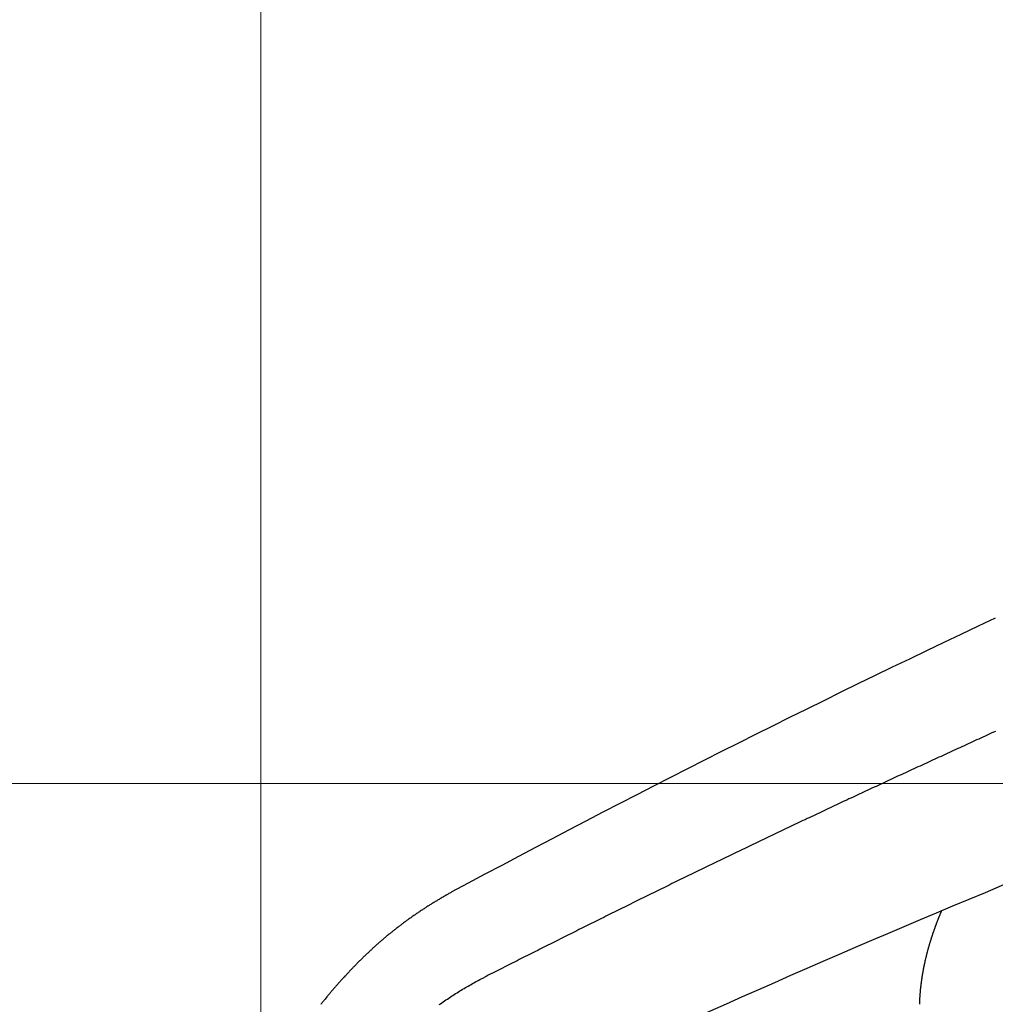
# Model space of a CAD drawing. Header units: millimetres. Extents: x -604189 to 881711, y -381903 to -7297.
# Tile 202 of 256: x -588136 to -588013, y -164910 to -164785. Entities that reach past the tile are written whole.
import ezdxf

# ---------------------------------------------------------------- set-up
doc = ezdxf.new("R2010")
doc.units = ezdxf.units.MM
doc.header["$LTSCALE"] = 100
doc.linetypes.add('0.5_0.5', pattern=[1, 0.5, -0.5])
doc.linetypes.add('ACAD_ISO04W100', pattern=[30.5, 24, -3, 0.5, -3])
doc.layers.get('Defpoints').update_dxf_attribs({"color": 30})
doc.layers.add('OPIS', color=7, linetype='Continuous')
doc.layers.add('strop osie', color=80, linetype='ACAD_ISO04W100', lineweight=5)
doc.styles.get("Standard").update_dxf_attribs({"font": 'romans.shx', "width": 0.5})
doc.dimstyles.new('1 50', dxfattribs={"dimtxt": 150, "dimasz": 80, "dimexe": 1, "dimexo": 1, "dimgap": 20, "dimtad": 1, "dimdec": 0, "dimlfac": 0.1, "dimtxsty": 'Standard', "dimblk": 'ARCHTICK', "dimcen": 200, "dimclrd": 2, "dimadec": 1, "dimazin": 0, "dimtfac": 1, "dimtdec": 0, "dimtmove": 0, "dimatfit": 3, "dimldrblk": 'ARCHTICK', "dimfxl": 120, "dimfxlon": 1, "dimtfill": 1, "dimarcsym": 0})

# ---------------------------------------------------------------- blocks, each defined once
blk = doc.blocks.new('_ArchTick')
at = {"layer": 'strop osie', "color": 0, "const_width": 0.15}
blk.add_lwpolyline([(-0.5, -0.5), (0.5, 0.5)], dxfattribs=at)
blk = doc.blocks.new('*D3294')
at = {"layer": 'Defpoints', "color": 0, "linetype": 'ByBlock', "lineweight": 5, "transparency": 16777216}
for p in [(-595783.13, -159420.3), (-593748.92, -159420.3), (-552118.94, -179940.3)]:
    blk.add_point(p, dxfattribs=at)
at = {"layer": 'OPIS', "color": 0, "linetype": 'Continuous', "lineweight": -2, "transparency": 16777216}
for p, q in [((-595723.13, -159420.3), (-595784.13, -159420.3)), ((-595723.13, -179940.3), (-595784.13, -179940.3))]:
    blk.add_line(p, q, dxfattribs=at)
at = {"layer": 'OPIS', "color": 2, "lineweight": -2, "transparency": 16777216}
blk.add_line((-595783.13, -179940.3), (-595783.13, -159420.3), dxfattribs=at)
at = {"layer": 'OPIS', "color": 2, "linetype": 'ByBlock', "lineweight": -2, "transparency": 16777216, "xscale": 80, "yscale": 80, "zscale": 80}
for p, rotation in [((-595783.13, -159420.3), 90), ((-595783.13, -179940.3), 270)]:
    blk.add_blockref('_ArchTick', p, dxfattribs=dict(at, rotation=rotation))
at = {"layer": 'OPIS', "color": 0, "linetype": 'ByBlock', "lineweight": 13, "transparency": 16777216, "insert": (-595878.13, -169680.3), "char_height": 150, "attachment_point": 5, "rotation": 90, "bg_fill": 3, "box_fill_scale": 1.1, "bg_fill_color": 256, "bg_fill_true_color": 13158600, "bg_fill_transparency": 0}
blk.add_mtext('2052', dxfattribs=at)

msp = doc.modelspace()

# ---------------------------------------------------------------- hatches: boundary and pattern name
at = {"layer": 'OPIS', "linetype": 'ByBlock', "lineweight": 15}
h = msp.add_hatch(dxfattribs=at)
h.set_pattern_fill('ANSI37', color=0, scale=80, angle=45)
h.set_pattern_definition([(90, (-306927.96, 32475.8), (-254, 0), []), (180, (-306927.96, 32475.8), (-3e-14, -254), [])])
edge = h.paths.add_edge_path()
edge.add_arc((-587934.09, -167378.93), 50, 0, 90)
edge.add_line((-587934.09, -167328.93), (-588139.09, -167328.93))
edge.add_arc((-588139.09, -167378.93), 50, 89.9996, 180)
edge.add_line((-588189.09, -167378.93), (-588189.09, -167822.93))
edge.add_arc((-588139.09, -167822.93), 50, 180, 270)
edge.add_line((-588139.09, -167872.93), (-587934.09, -167872.93))
edge.add_arc((-587934.09, -167822.93), 50, 270.0014, 360)
edge.add_line((-587884.09, -167822.93), (-587884.09, -167378.93))
edge = h.paths.add_edge_path()
edge.add_arc((-587934.09, -167378.93), 50, 0, 90)
edge.add_line((-587934.09, -167328.93), (-588139.09, -167328.93))
edge.add_arc((-588139.09, -167378.93), 50, 89.9996, 180)
edge.add_line((-588189.09, -167378.93), (-588189.09, -167822.93))
edge.add_arc((-588139.09, -167822.93), 50, 180, 270)
edge.add_line((-588139.09, -167872.93), (-587934.09, -167872.93))
edge.add_arc((-587934.09, -167822.93), 50, 270.0014, 360)
edge.add_line((-587884.09, -167822.93), (-587884.09, -167378.93))
edge = h.paths.add_edge_path()
edge.add_line((-588244.09, -167300.93), (-587769.09, -167300.93))
edge.add_line((-587769.09, -167300.93), (-587769.09, -167900.93))
edge.add_line((-587769.09, -167900.93), (-588243.79, -167900.93))
edge.add_arc((-588244.09, -167892.94), 8, 180, 272.1285, ccw=False)
edge.add_line((-588252.09, -167892.94), (-588252.09, -167308.93))
edge.add_arc((-588244.09, -167308.93), 8, 90.0036, 180, ccw=False)
h.paths.add_polyline_path([(-589864.93, -164217.83), (-589865, -164223.09), (-589865.08, -164228.35), (-589865.16, -164233.62), (-589865.24, -164238.88), (-589865.32, -164244.14), (-589865.4, -164249.41), (-589865.49, -164254.67), (-589865.58, -164259.93), (-589865.67, -164265.19), (-589865.77, -164270.46), (-589865.86, -164275.72), (-589865.96, -164280.98), (-589866.06, -164286.24), (-589866.17, -164291.51), (-589866.28, -164296.77), (-589866.39, -164302.03), (-589866.5, -164307.29), (-589866.61, -164312.56), (-589866.73, -164317.82), (-589866.85, -164323.08), (-589866.97, -164328.34), (-589867.1, -164333.6), (-589867.22, -164338.87), (-589867.35, -164344.13), (-589867.49, -164349.39), (-589867.62, -164354.65), (-589867.76, -164359.91), (-589867.9, -164365.17), (-589868.04, -164370.44), (-589868.19, -164375.7), (-589868.34, -164380.96), (-589868.49, -164386.22), (-589868.64, -164391.48), (-589868.8, -164396.74), (-589868.95, -164402), (-590219.49, -164402), (-590219.66, -164396.2), (-590219.83, -164390.39), (-590220, -164384.59), (-590220.17, -164378.78), (-590220.33, -164372.98), (-590220.49, -164367.17), (-590220.64, -164361.36), (-590220.8, -164355.56), (-590220.95, -164349.75), (-590221.09, -164343.95), (-590221.23, -164338.14), (-590221.37, -164332.33), (-590221.51, -164326.53), (-590221.65, -164320.72), (-590221.78, -164314.91), (-590221.9, -164309.11), (-590222.03, -164303.3), (-590222.15, -164297.49), (-590222.27, -164291.69), (-590222.38, -164285.88), (-590222.5, -164280.07), (-590222.61, -164274.27), (-590222.71, -164268.46), (-590222.82, -164262.65), (-590222.92, -164256.85), (-590223.01, -164251.04), (-590223.11, -164245.23), (-590223.2, -164239.42), (-590223.29, -164233.62), (-590223.37, -164227.81), (-590223.45, -164222), (-590223.53, -164216.2), (-590223.61, -164210.39), (-590223.68, -164204.58), (-590223.75, -164198.77), (-590223.82, -164192.97), (-590223.88, -164187.16), (-590223.94, -164181.35), (-590224, -164175.54), (-590224.05, -164169.74), (-590224.1, -164163.93), (-590224.15, -164158.12), (-590224.19, -164152.31), (-590224.23, -164146.5), (-590224.27, -164140.7), (-590224.3, -164134.89), (-590224.33, -164129.08), (-590224.36, -164123.27), (-590224.39, -164117.46), (-590224.41, -164111.66), (-590224.44, -164105.85), (-590224.46, -164100.04), (-590224.47, -164094.23), (-590224.48, -164088.43), (-590224.47, -164082.62), (-590224.45, -164076.81), (-590224.41, -164071), (-590224.35, -164065.19), (-590224.27, -164059.39), (-590224.17, -164053.58), (-590224.05, -164047.77), (-590223.92, -164041.97), (-590223.76, -164036.16), (-590223.58, -164030.36), (-590223.38, -164024.55), (-590223.16, -164018.75), (-590222.91, -164012.94), (-590222.64, -164007.14), (-590222.34, -164001.34), (-590222.01, -163995.54), (-590221.64, -163989.75), (-590221.24, -163983.95), (-590220.8, -163978.16), (-590220.3, -163972.38), (-590219.75, -163966.59), (-590219.13, -163960.82), (-590218.42, -163955.06), (-590217.6, -163949.31), (-590216.67, -163943.57), (-590215.6, -163937.87), (-590214.36, -163932.19), (-590212.94, -163926.56), (-590211.3, -163920.99), (-590209.42, -163915.5), (-590207.25, -163910.11), (-590204.74, -163904.87), (-590201.87, -163899.82), (-590198.58, -163895.04), (-590194.85, -163890.59), (-590190.67, -163886.56), (-590186.11, -163882.98), (-590181.22, -163879.83), (-590176.1, -163877.11), (-590170.78, -163874.76), (-590165.34, -163872.76), (-590159.78, -163871.06), (-590154.15, -163869.64), (-590148.47, -163868.44), (-590142.75, -163867.44), (-590137, -163866.6), (-590131.23, -163865.9), (-590125.46, -163865.3), (-590119.67, -163864.78), (-590113.88, -163864.33), (-590108.09, -163863.96), (-590102.29, -163863.65), (-590096.49, -163863.39), (-590090.68, -163863.19), (-590084.87, -163863.03), (-590079.07, -163862.91), (-590073.26, -163862.82), (-590067.45, -163862.76), (-590061.65, -163862.73), (-590055.84, -163862.71), (-590050.03, -163862.7), (-590044.22, -163862.7), (-590038.96, -163862.7), (-590033.69, -163862.7), (-590028.43, -163862.72), (-590023.17, -163862.74), (-590017.9, -163862.79), (-590012.64, -163862.85), (-590007.38, -163862.94), (-590002.12, -163863.06), (-589996.86, -163863.22), (-589991.6, -163863.41), (-589986.34, -163863.64), (-589981.08, -163863.92), (-589975.83, -163864.25), (-589970.58, -163864.63), (-589965.33, -163865.08), (-589960.1, -163865.59), (-589954.86, -163866.17), (-589949.64, -163866.85), (-589944.44, -163867.64), (-589939.26, -163868.58), (-589934.12, -163869.68), (-589929.01, -163870.97), (-589923.97, -163872.47), (-589919.01, -163874.23), (-589914.15, -163876.26), (-589909.44, -163878.59), (-589904.9, -163881.25), (-589900.58, -163884.27), (-589896.55, -163887.65), (-589892.86, -163891.39), (-589889.53, -163895.47), (-589886.57, -163899.82), (-589883.95, -163904.39), (-589881.64, -163909.11), (-589879.61, -163913.97), (-589877.82, -163918.92), (-589876.24, -163923.94), (-589874.85, -163929.02), (-589873.64, -163934.14), (-589872.56, -163939.29), (-589871.62, -163944.47), (-589870.78, -163949.66), (-589870.05, -163954.88), (-589869.4, -163960.1), (-589868.82, -163965.33), (-589868.3, -163970.57), (-589867.84, -163975.81), (-589867.42, -163981.06), (-589867.04, -163986.31), (-589866.69, -163991.56), (-589866.36, -163996.81), (-589866.07, -164002.07), (-589865.8, -164007.32), (-589865.55, -164012.58), (-589865.32, -164017.84), (-589865.12, -164023.1), (-589864.93, -164028.36), (-589864.76, -164033.62), (-589864.61, -164038.88), (-589864.47, -164044.14), (-589864.35, -164049.41), (-589864.25, -164054.67), (-589864.17, -164059.93), (-589864.1, -164065.19), (-589864.04, -164070.46), (-589864, -164075.72), (-589863.98, -164080.98), (-589863.96, -164086.25), (-589863.96, -164091.51), (-589863.97, -164096.77), (-589863.99, -164102.04), (-589864.01, -164107.3), (-589864.03, -164112.56), (-589864.06, -164117.83), (-589864.08, -164123.09), (-589864.11, -164128.35), (-589864.13, -164133.62), (-589864.16, -164138.88), (-589864.2, -164144.14), (-589864.23, -164149.41), (-589864.27, -164154.67), (-589864.31, -164159.93), (-589864.35, -164165.2), (-589864.4, -164170.46), (-589864.45, -164175.72), (-589864.5, -164180.99), (-589864.55, -164186.25), (-589864.61, -164191.51), (-589864.67, -164196.78), (-589864.73, -164202.04), (-589864.79, -164207.3), (-589864.86, -164212.57)])
h.paths.add_polyline_path([(-590463.92, -164407.05), (-587763.92, -164407.05), (-587763.92, -162910.78), (-590463.92, -162910.78)])
h.paths.add_polyline_path([(-590295.72, -164839.22), (-590289.91, -164839.13), (-590284.1, -164839.03), (-590278.3, -164838.94), (-590272.49, -164838.85), (-590266.68, -164838.77), (-590260.87, -164838.69), (-590255.07, -164838.61), (-590249.26, -164838.53), (-590243.45, -164838.46), (-590237.64, -164838.39), (-590231.84, -164838.32), (-590226.03, -164838.26), (-590220.22, -164838.2), (-590214.41, -164838.14), (-590208.61, -164838.09), (-590202.8, -164838.04), (-590196.99, -164837.99), (-590191.18, -164837.95), (-590185.37, -164837.91), (-590179.57, -164837.87), (-590173.76, -164837.84), (-590167.95, -164837.81), (-590162.14, -164837.78), (-590156.34, -164837.75), (-590150.53, -164837.73), (-590144.72, -164837.7), (-590138.91, -164837.68), (-590133.1, -164837.67), (-590127.3, -164837.66), (-590121.49, -164837.67), (-590115.68, -164837.69), (-590109.87, -164837.73), (-590104.06, -164837.79), (-590098.26, -164837.87), (-590092.45, -164837.97), (-590086.64, -164838.09), (-590080.84, -164838.22), (-590075.03, -164838.38), (-590069.23, -164838.56), (-590063.42, -164838.76), (-590057.62, -164838.98), (-590051.81, -164839.23), (-590046.01, -164839.5), (-590040.21, -164839.8), (-590034.41, -164840.13), (-590028.62, -164840.5), (-590022.82, -164840.9), (-590017.03, -164841.35), (-590011.25, -164841.84), (-590005.46, -164842.39), (-589999.69, -164843.01), (-589993.93, -164843.72), (-589988.18, -164844.54), (-589982.44, -164845.47), (-589976.74, -164846.54), (-589971.06, -164847.78), (-589965.43, -164849.2), (-589959.86, -164850.84), (-589954.37, -164852.72), (-589948.98, -164854.9), (-589943.74, -164857.4), (-589938.69, -164860.27), (-589933.91, -164863.56), (-589929.46, -164867.29), (-589925.43, -164871.47), (-589921.85, -164876.04), (-589918.7, -164880.92), (-589915.98, -164886.04), (-589913.63, -164891.36), (-589911.63, -164896.8), (-589909.93, -164902.36), (-589908.51, -164907.99), (-589907.31, -164913.67), (-589906.31, -164919.39), (-589905.47, -164925.14), (-589904.77, -164930.91), (-589904.17, -164936.68), (-589903.65, -164942.47), (-589903.2, -164948.26), (-589902.83, -164954.05), (-589902.52, -164959.85), (-589902.26, -164965.66), (-589902.06, -164971.46), (-589901.9, -164977.27), (-589901.78, -164983.07), (-589901.69, -164988.88), (-589901.63, -164994.69), (-589901.6, -165000.5), (-589901.58, -165006.3), (-589901.57, -165012.11), (-589901.57, -165017.92), (-589901.57, -165023.18), (-589901.57, -165028.45), (-589901.59, -165033.71), (-589901.61, -165038.97), (-589901.66, -165044.24), (-589901.72, -165049.5), (-589901.81, -165054.76), (-589901.93, -165060.02), (-589902.09, -165065.29), (-589902.28, -165070.55), (-589902.51, -165075.8), (-589902.79, -165081.06), (-589903.12, -165086.31), (-589903.5, -165091.56), (-589903.95, -165096.81), (-589904.46, -165102.05), (-589905.04, -165107.28), (-589905.72, -165112.5), (-589906.51, -165117.7), (-589907.45, -165122.88), (-589908.55, -165128.03), (-589909.84, -165133.13), (-589911.34, -165138.17), (-589913.1, -165143.13), (-589915.13, -165147.99), (-589917.46, -165152.71), (-589920.12, -165157.24), (-589923.14, -165161.56), (-589926.52, -165165.59), (-589930.26, -165169.28), (-589934.34, -165172.61), (-589938.69, -165175.57), (-589943.26, -165178.19), (-589947.98, -165180.5), (-589952.84, -165182.53), (-589957.79, -165184.32), (-589962.81, -165185.9), (-589967.89, -165187.29), (-589973.01, -165188.51), (-589978.16, -165189.58), (-589983.34, -165190.52), (-589988.53, -165191.36), (-589993.75, -165192.09), (-589998.97, -165192.74), (-590004.2, -165193.32), (-590009.44, -165193.84), (-590014.68, -165194.3), (-590019.93, -165194.72), (-590025.18, -165195.1), (-590030.43, -165195.46), (-590035.68, -165195.78), (-590040.94, -165196.07), (-590046.19, -165196.34), (-590051.45, -165196.59), (-590056.71, -165196.82), (-590061.97, -165197.03), (-590067.23, -165197.21), (-590072.49, -165197.38), (-590077.75, -165197.53), (-590083.01, -165197.67), (-590088.28, -165197.79), (-590093.54, -165197.89), (-590098.8, -165197.97), (-590104.06, -165198.05), (-590109.33, -165198.1), (-590114.59, -165198.14), (-590119.85, -165198.17), (-590125.12, -165198.18), (-590130.38, -165198.18), (-590135.64, -165198.17), (-590140.91, -165198.15), (-590146.17, -165198.13), (-590151.43, -165198.11), (-590156.7, -165198.08), (-590161.96, -165198.06), (-590167.22, -165198.03), (-590172.49, -165198.01), (-590177.75, -165197.98), (-590183.01, -165197.94), (-590188.28, -165197.91), (-590193.54, -165197.87), (-590198.8, -165197.83), (-590204.07, -165197.79), (-590209.33, -165197.74), (-590214.59, -165197.69), (-590219.86, -165197.64), (-590225.12, -165197.59), (-590230.38, -165197.53), (-590235.65, -165197.47), (-590240.91, -165197.41), (-590246.17, -165197.35), (-590251.44, -165197.28), (-590256.7, -165197.21), (-590261.96, -165197.14), (-590267.23, -165197.06), (-590272.49, -165196.99), (-590277.75, -165196.91), (-590283.01, -165196.82), (-590288.28, -165196.74), (-590293.54, -165196.65), (-590298.8, -165196.56), (-590304.06, -165196.47), (-590309.33, -165196.38), (-590314.59, -165196.28), (-590319.85, -165196.18), (-590325.11, -165196.08), (-590330.38, -165195.97), (-590335.64, -165195.86), (-590340.9, -165195.76), (-590346.16, -165195.64), (-590351.43, -165195.53), (-590356.69, -165195.41), (-590361.95, -165195.29), (-590367.21, -165195.17), (-590372.47, -165195.04), (-590377.74, -165194.92), (-590383, -165194.79), (-590388.26, -165194.65), (-590393.52, -165194.52), (-590398.78, -165194.38), (-590404.04, -165194.24), (-590409.31, -165194.1), (-590414.57, -165193.95), (-590419.83, -165193.8), (-590425.09, -165193.65), (-590430.35, -165193.5), (-590435.61, -165193.35), (-590440.87, -165193.19), (-590440.87, -164842.65), (-590435.07, -164842.48), (-590429.26, -164842.31), (-590423.46, -164842.14), (-590417.65, -164841.97), (-590411.85, -164841.81), (-590406.04, -164841.65), (-590400.23, -164841.5), (-590394.43, -164841.35), (-590388.62, -164841.2), (-590382.82, -164841.05), (-590377.01, -164840.91), (-590371.2, -164840.77), (-590365.4, -164840.63), (-590359.59, -164840.5), (-590353.78, -164840.36), (-590347.98, -164840.24), (-590342.17, -164840.11), (-590336.37, -164839.99), (-590330.56, -164839.87), (-590324.75, -164839.76), (-590318.94, -164839.64), (-590313.14, -164839.53), (-590307.33, -164839.43), (-590301.52, -164839.32)])
edge = h.paths.add_edge_path()
edge.add_arc((-590093.92, -162268.54), 50, 0, 90.0004)
edge.add_line((-590093.92, -162218.54), (-590298.92, -162218.54))
edge.add_arc((-590298.92, -162268.54), 50, 90.0009, 180)
edge.add_line((-590348.92, -162268.54), (-590348.92, -162712.54))
edge.add_arc((-590298.92, -162712.54), 50, 180, 270.0022)
edge.add_line((-590298.92, -162762.54), (-590093.92, -162762.54))
edge.add_arc((-590093.92, -162712.54), 50, 270.0009, 360)
edge.add_line((-590043.92, -162712.54), (-590043.92, -162268.54))
edge = h.paths.add_edge_path()
edge.add_arc((-590093.92, -161668.54), 50, 0, 90.0004)
edge.add_line((-590093.92, -161618.54), (-590298.92, -161618.54))
edge.add_arc((-590298.92, -161668.54), 50, 90.0009, 180)
edge.add_line((-590348.92, -161668.54), (-590348.92, -162112.54))
edge.add_arc((-590298.92, -162112.54), 50, 180, 270.0022)
edge.add_line((-590298.92, -162162.54), (-590093.92, -162162.54))
edge.add_arc((-590093.92, -162112.54), 50, 270.0009, 360)
edge.add_line((-590043.92, -162112.54), (-590043.92, -161668.54))
h.paths.add_polyline_path([(-590463.92, -162790.54), (-587763.92, -162790.54), (-587763.92, -161590.54), (-590463.92, -161590.54)])
edge = h.paths.add_edge_path()
edge.add_arc((-588139.09, -168270), 50, 89.9996, 180)
edge.add_line((-588189.09, -168270), (-588189.09, -168714))
edge.add_arc((-588139.09, -168714), 50, 180, 270)
edge.add_line((-588139.09, -168764), (-587934.09, -168764))
edge.add_arc((-587934.09, -168714), 50, 270.0014, 360)
edge.add_line((-587884.09, -168714), (-587884.09, -168270))
edge.add_arc((-587934.09, -168270), 50, 0, 90)
edge.add_line((-587934.09, -168220), (-588139.09, -168220))
edge = h.paths.add_edge_path()
edge.add_arc((-587934.09, -169161.08), 50, 0, 90)
edge.add_line((-587934.09, -169111.08), (-588139.09, -169111.08))
edge.add_arc((-588139.09, -169161.08), 50, 89.9996, 180)
edge.add_line((-588189.09, -169161.08), (-588189.09, -169605.08))
edge.add_arc((-588139.09, -169605.08), 50, 180, 270)
edge.add_line((-588139.09, -169655.08), (-587934.09, -169655.08))
edge.add_arc((-587934.09, -169605.08), 50, 270.0014, 360)
edge.add_line((-587884.09, -169605.08), (-587884.09, -169161.08))
edge = h.paths.add_edge_path()
edge.add_arc((-588139.09, -170052.15), 50, 89.9996, 180)
edge.add_line((-588189.09, -170052.15), (-588189.09, -170496.15))
edge.add_arc((-588139.09, -170496.15), 50, 180, 270)
edge.add_line((-588139.09, -170546.15), (-587934.09, -170546.15))
edge.add_arc((-587934.09, -170496.15), 50, 270.0014, 360)
edge.add_line((-587884.09, -170496.15), (-587884.09, -170052.15))
edge.add_arc((-587934.09, -170052.15), 50, 0, 90)
edge.add_line((-587934.09, -170002.15), (-588139.09, -170002.15))
edge = h.paths.add_edge_path()
edge.add_arc((-588139.09, -170943.22), 50, 89.9996, 180)
edge.add_line((-588189.09, -170943.22), (-588189.09, -171387.22))
edge.add_arc((-588139.09, -171387.22), 50, 180, 270)
edge.add_line((-588139.09, -171437.22), (-587934.09, -171437.22))
edge.add_arc((-587934.09, -171387.22), 50, 270.0014, 360)
edge.add_line((-587884.09, -171387.22), (-587884.09, -170943.22))
edge.add_arc((-587934.09, -170943.22), 50, 0, 90)
edge.add_line((-587934.09, -170893.22), (-588139.09, -170893.22))
h.paths.add_polyline_path([(-587763.92, -164527.29), (-590463.92, -164527.29), (-590463.92, -171970.3), (-587763.92, -171970.3)])

# ---------------------------------------------------------------- next in the draw order: dimensions: what is measured, and where the dimension line sits
at = {"layer": 'OPIS', "color": 0, "linetype": 'ByBlock', "lineweight": 13}
dim = msp.add_linear_dim(base=(-595783.13, -159420.3), p1=(-552118.94, -179940.3), p2=(-593748.92, -159420.3), angle=90, dimstyle='1 50', override={"dimtmove": 1, "dimfxl": 60, "dimarcsym": 1}, dxfattribs=at)
dim.commit()
dim.dimension.update_dxf_attribs({"geometry": '*D3294', "text_midpoint": (-595878.13, -169680.3)})

# ---------------------------------------------------------------- next in the draw order: hatches: boundary and pattern name
at = {"layer": 'OPIS', "linetype": '0.5_0.5', "lineweight": 13}
h = msp.add_hatch(dxfattribs=at)
h.set_pattern_fill('ANSI37', color=0, scale=130)
h.set_pattern_definition([(45, (-597218.54, 256668.8), (-291.85832, 291.85832), []), (135, (-597218.54, 256668.8), (-291.85832, -291.85832), [])])
edge = h.paths.add_edge_path(flags=16)
edge.add_line((-570958.92, -168985.28), (-571058.92, -168985.28))
edge.add_line((-571058.92, -168985.28), (-572598.92, -168985.28))
edge.add_line((-572598.92, -168985.28), (-572598.92, -170470.3))
edge.add_line((-572598.92, -170470.3), (-570825.76, -170470.3))
edge.add_arc((-570508.92, -170339.1), 342.94, 180, 202.4936, ccw=False)
edge.add_arc((-570508.92, -170339.1), 342.94, 90, 180, ccw=False)
edge.add_line((-570508.92, -169996.16), (-570508.92, -169764.7))
edge.add_arc((-570058.92, -168985.28), 900, 180, 240, ccw=False)
edge = h.paths.add_edge_path(flags=17)
edge.add_line((-569358.92, -170085.28), (-569358.92, -168985.28))
edge.add_line((-569358.92, -168985.28), (-569358.92, -168985.28))
edge.add_line((-569358.92, -168985.28), (-569958.92, -168985.28))
edge.add_line((-569958.92, -168985.28), (-570058.92, -168985.28))
edge.add_line((-570058.92, -168985.28), (-570058.92, -168925.28))
edge.add_line((-570058.92, -168925.28), (-569958.92, -168925.28))
edge.add_line((-569958.92, -168925.28), (-569958.92, -168865.28))
edge.add_line((-569958.92, -168865.28), (-569358.92, -168865.28))
edge.add_line((-569358.92, -168865.28), (-569358.92, -166865.28))
edge.add_line((-569358.92, -166865.28), (-574098.92, -166865.29))
edge.add_line((-574098.92, -166865.29), (-574098.91, -171970.3))
edge.add_line((-574098.91, -171970.3), (-572608.91, -171970.3))
edge.add_line((-572608.91, -171970.3), (-571504.91, -170590.3))
edge.add_line((-571504.91, -170590.3), (-572718.92, -170590.3))
edge.add_line((-572718.92, -170590.3), (-572718.92, -168865.28))
edge.add_line((-572718.92, -168865.28), (-571058.92, -168865.28))
edge.add_line((-571058.92, -168865.28), (-571058.92, -168925.28))
edge.add_line((-571058.92, -168925.28), (-570958.92, -168925.28))
edge.add_line((-570958.92, -168925.28), (-570958.92, -168985.28))
edge.add_arc((-570058.92, -168985.28), 900, 180, 240)
edge.add_line((-570508.92, -169764.7), (-570508.92, -169996.16))
edge.add_arc((-570508.92, -170339.1), 342.94, 0, 90, ccw=False)
edge.add_arc((-570508.92, -170339.1), 342.94, 208.9799, 360, ccw=False)
edge.add_line((-570808.91, -170505.25), (-570808.91, -171171.09))
edge.add_arc((-570808.91, -171220.3), 49.21, 0, 90, ccw=False)
edge.add_arc((-570808.91, -171220.3), 49.21, 270, 360, ccw=False)
edge.add_line((-570808.91, -171269.51), (-570808.91, -171970.3))
edge.add_line((-570808.91, -171970.3), (-569358.91, -171970.3))
edge.add_line((-569358.91, -171970.3), (-569358.92, -170085.28))
h.paths.add_polyline_path([(-561118.92, -159870.3), (-590334.66, -159870.3), (-590334.66, -161470.3), (-562318.92, -161470.3), (-562318.92, -172095.29), (-561118.92, -172095.29), (-561118.92, -168350.3), (-552073.92, -168350.3), (-552073.92, -167150.3), (-561118.92, -167150.3)])
h.paths.add_polyline_path([(-572856.93, -169813.68), (-569451.07, -169813.68), (-569451.07, -169408.68), (-572856.93, -169408.68)], flags=16)

# ---------------------------------------------------------------- next in the draw order: linework, layer by layer
at = {"color": 0, "linetype": 'ByBlock'}
for points in [[(-588012.76, -164861.07, 0.013056), (-588081.66, -164895.82)], [(-587989.25, -164885.8, 0.01172), (-588054.99, -164913.63)]]:
    msp.add_lwpolyline(points, format="xyb", dxfattribs=at)
at = {"color": 0}
for points in [[(-588012.73, -164875.43, 0), (-588012.99, -164875.55, 0), (-588013.26, -164875.67, 0), (-588013.52, -164875.79, 0), (-588013.79, -164875.92, 0), (-588014.05, -164876.04, 0), (-588014.32, -164876.16, 0), (-588014.59, -164876.28, 0), (-588014.85, -164876.4, 0), (-588015.12, -164876.52, 0), (-588015.38, -164876.65, 0), (-588015.65, -164876.77, 0), (-588015.91, -164876.89, 0), (-588016.18, -164877.01, 0), (-588016.45, -164877.13, 0), (-588016.71, -164877.25, 0), (-588016.98, -164877.38, 0), (-588017.24, -164877.5, 0), (-588017.51, -164877.62, 0), (-588017.77, -164877.74, 0), (-588018.04, -164877.86, 0), (-588018.31, -164877.99, 0), (-588018.57, -164878.11, 0), (-588018.84, -164878.23, 0), (-588019.1, -164878.35, 0), (-588019.37, -164878.47, 0), (-588019.63, -164878.6, 0), (-588019.9, -164878.72, 0), (-588020.16, -164878.84, 0), (-588020.43, -164878.96, 0), (-588020.7, -164879.08, 0), (-588020.96, -164879.21, 0), (-588021.23, -164879.33, 0), (-588021.49, -164879.45, 0), (-588021.76, -164879.57, 0), (-588022.02, -164879.7, 0), (-588022.29, -164879.82, 0), (-588022.55, -164879.94, 0), (-588022.82, -164880.06, 0), (-588023.08, -164880.19, 0), (-588023.35, -164880.31, 0), (-588023.61, -164880.43, 0), (-588023.88, -164880.55, 0), (-588024.15, -164880.68, 0), (-588024.41, -164880.8, 0), (-588024.68, -164880.92, 0), (-588024.94, -164881.04, 0), (-588025.21, -164881.17, 0), (-588025.47, -164881.29, 0), (-588025.74, -164881.41, 0), (-588026, -164881.54, 0), (-588026.27, -164881.66, 0), (-588026.53, -164881.78, 0), (-588026.8, -164881.9, 0), (-588027.06, -164882.03, 0), (-588027.33, -164882.15, 0), (-588027.59, -164882.27, 0), (-588027.86, -164882.4, 0), (-588028.12, -164882.52, 0), (-588028.39, -164882.64, 0), (-588028.65, -164882.77, 0), (-588028.92, -164882.89, 0), (-588029.18, -164883.01, 0), (-588029.45, -164883.14, 0), (-588029.71, -164883.26, 0), (-588029.98, -164883.38, 0), (-588030.24, -164883.51, 0), (-588030.51, -164883.63, 0), (-588030.77, -164883.76, 0), (-588031.04, -164883.88, 0), (-588031.3, -164884, 0), (-588031.57, -164884.13, 0), (-588031.83, -164884.25, 0), (-588032.09, -164884.37, 0), (-588032.36, -164884.5, 0), (-588032.62, -164884.62, 0), (-588032.89, -164884.75, 0), (-588033.15, -164884.87, 0), (-588033.42, -164885, 0), (-588033.68, -164885.12, 0), (-588033.95, -164885.24, 0), (-588034.21, -164885.37, 0), (-588034.48, -164885.49, 0), (-588034.74, -164885.62, 0), (-588035, -164885.74, 0), (-588035.27, -164885.87, 0), (-588035.53, -164885.99, 0), (-588035.8, -164886.12, 0), (-588036.06, -164886.24, 0), (-588036.33, -164886.37, 0), (-588036.59, -164886.49, 0), (-588036.85, -164886.62, 0), (-588037.12, -164886.74, 0), (-588037.38, -164886.87, 0), (-588037.65, -164886.99, 0), (-588037.91, -164887.12, 0), (-588038.17, -164887.24, 0), (-588038.44, -164887.37, 0), (-588038.7, -164887.49, 0), (-588038.97, -164887.62, 0), (-588039.23, -164887.74, 0), (-588039.49, -164887.87, 0), (-588039.76, -164887.99, 0), (-588040.02, -164888.12, 0), (-588040.29, -164888.25, 0), (-588040.55, -164888.37, 0), (-588040.81, -164888.5, 0), (-588041.08, -164888.62, 0), (-588041.34, -164888.75, 0), (-588041.6, -164888.88, 0), (-588041.87, -164889, 0), (-588042.13, -164889.13, 0), (-588042.4, -164889.25, 0), (-588042.66, -164889.38, 0), (-588042.92, -164889.51, 0), (-588043.19, -164889.63, 0), (-588043.45, -164889.76, 0), (-588043.71, -164889.89, 0), (-588043.98, -164890.01, 0), (-588044.24, -164890.14, 0), (-588044.5, -164890.27, 0), (-588044.77, -164890.39, 0), (-588045.03, -164890.52, 0), (-588045.29, -164890.65, 0), (-588045.56, -164890.77, 0), (-588045.82, -164890.9, 0), (-588046.08, -164891.03, 0), (-588046.35, -164891.15, 0), (-588046.61, -164891.28, 0), (-588046.87, -164891.41, 0), (-588047.14, -164891.53, 0), (-588047.4, -164891.66, 0), (-588047.66, -164891.79, 0), (-588047.93, -164891.92, 0), (-588048.19, -164892.04, 0), (-588048.45, -164892.17, 0), (-588048.71, -164892.3, 0), (-588048.98, -164892.43, 0), (-588049.24, -164892.55, 0), (-588049.5, -164892.68, 0), (-588049.77, -164892.81, 0), (-588050.03, -164892.94, 0), (-588050.29, -164893.07, 0), (-588050.55, -164893.19, 0), (-588050.82, -164893.32, 0), (-588051.08, -164893.45, 0), (-588051.34, -164893.58, 0), (-588051.61, -164893.71, 0), (-588051.87, -164893.83, 0), (-588052.13, -164893.96, 0), (-588052.39, -164894.09, 0), (-588052.66, -164894.22, 0), (-588052.92, -164894.35, 0), (-588053.18, -164894.47, 0), (-588053.44, -164894.6, 0), (-588053.71, -164894.73, 0), (-588053.97, -164894.86, 0), (-588054.23, -164894.99, 0), (-588054.49, -164895.12, 0), (-588054.76, -164895.25, 0), (-588055.02, -164895.37, 0), (-588055.28, -164895.5, 0), (-588055.54, -164895.63, 0), (-588055.81, -164895.76, 0), (-588056.07, -164895.89, 0), (-588056.33, -164896.02, 0), (-588056.59, -164896.15, 0), (-588056.85, -164896.28, 0), (-588057.12, -164896.41, 0), (-588057.38, -164896.54, 0), (-588057.64, -164896.66, 0), (-588057.9, -164896.79, 0), (-588058.17, -164896.92, 0), (-588058.43, -164897.05, 0), (-588058.69, -164897.18, 0), (-588058.95, -164897.31, 0), (-588059.21, -164897.44, 0), (-588059.48, -164897.57, 0), (-588059.74, -164897.7, 0), (-588060, -164897.83, 0), (-588060.26, -164897.96, 0), (-588060.52, -164898.09, 0), (-588060.79, -164898.22, 0), (-588061.05, -164898.35, 0), (-588061.31, -164898.48, 0), (-588061.57, -164898.61, 0), (-588061.83, -164898.74, 0), (-588062.09, -164898.87, 0), (-588062.36, -164899, 0), (-588062.62, -164899.13, 0), (-588062.88, -164899.26, 0), (-588063.14, -164899.39, 0), (-588063.4, -164899.52, 0), (-588063.66, -164899.65, 0), (-588063.93, -164899.78, 0), (-588064.19, -164899.91, 0), (-588064.45, -164900.04, 0), (-588064.71, -164900.17, 0), (-588064.97, -164900.3, 0), (-588065.23, -164900.43, 0), (-588065.5, -164900.56, 0), (-588065.76, -164900.69, 0), (-588066.02, -164900.82, 0), (-588066.28, -164900.95, 0), (-588066.54, -164901.08, 0), (-588066.8, -164901.21, 0), (-588067.06, -164901.35, 0), (-588067.33, -164901.48, 0), (-588067.59, -164901.61, 0), (-588067.85, -164901.74, 0), (-588068.11, -164901.87, 0), (-588068.37, -164902, 0), (-588068.63, -164902.13, 0), (-588068.89, -164902.26, 0), (-588069.15, -164902.39, 0), (-588069.42, -164902.52, 0), (-588069.68, -164902.66, 0), (-588069.94, -164902.79, 0), (-588070.2, -164902.92, 0), (-588070.46, -164903.05, 0), (-588070.72, -164903.18, 0), (-588070.98, -164903.31, 0), (-588071.24, -164903.44, 0), (-588071.5, -164903.57, 0), (-588071.77, -164903.71, 0), (-588072.03, -164903.84, 0), (-588072.29, -164903.97, 0), (-588072.55, -164904.1, 0), (-588072.81, -164904.23, 0), (-588073.07, -164904.36, 0), (-588073.33, -164904.5, 0), (-588073.59, -164904.63, 0), (-588073.85, -164904.76, 0), (-588074.11, -164904.89, 0), (-588074.37, -164905.02, 0), (-588074.64, -164905.15, 0), (-588074.9, -164905.29, 0), (-588075.16, -164905.42, 0), (-588075.42, -164905.55, 0), (-588075.68, -164905.68, 0), (-588075.94, -164905.81, 0), (-588076.2, -164905.95, 0), (-588076.46, -164906.08, 0), (-588076.72, -164906.21, 0), (-588076.98, -164906.34, 0), (-588077.24, -164906.48, 0), (-588077.5, -164906.61, 0)], [(-588081.67, -164895.83, 0), (-588081.77, -164895.88, 0), (-588081.86, -164895.93, 0), (-588081.96, -164895.99, 0), (-588082.06, -164896.05, 0), (-588082.16, -164896.1, 0), (-588082.25, -164896.16, 0), (-588082.35, -164896.21, 0), (-588082.45, -164896.27, 0), (-588082.54, -164896.32, 0), (-588082.64, -164896.38, 0), (-588082.74, -164896.44, 0), (-588082.83, -164896.49, 0), (-588082.93, -164896.55, 0), (-588083.03, -164896.61, 0), (-588083.12, -164896.66, 0), (-588083.22, -164896.72, 0), (-588083.32, -164896.78, 0), (-588083.41, -164896.84, 0), (-588083.51, -164896.89, 0), (-588083.6, -164896.95, 0), (-588083.7, -164897.01, 0), (-588083.8, -164897.07, 0), (-588083.89, -164897.13, 0), (-588083.99, -164897.19, 0), (-588084.08, -164897.25, 0), (-588084.18, -164897.3, 0), (-588084.27, -164897.36, 0), (-588084.37, -164897.42, 0), (-588084.46, -164897.48, 0), (-588084.56, -164897.54, 0), (-588084.65, -164897.6, 0), (-588084.75, -164897.66, 0), (-588084.84, -164897.72, 0), (-588084.94, -164897.79, 0), (-588085.03, -164897.85, 0), (-588085.12, -164897.91, 0), (-588085.22, -164897.97, 0), (-588085.31, -164898.03, 0), (-588085.4, -164898.09, 0), (-588085.5, -164898.15, 0), (-588085.59, -164898.22, 0), (-588085.68, -164898.28, 0), (-588085.78, -164898.34, 0), (-588085.87, -164898.4, 0), (-588085.96, -164898.47, 0), (-588086.06, -164898.53, 0), (-588086.15, -164898.59, 0), (-588086.24, -164898.66, 0), (-588086.33, -164898.72, 0), (-588086.43, -164898.78, 0), (-588086.52, -164898.85, 0), (-588086.61, -164898.91, 0), (-588086.7, -164898.98, 0), (-588086.79, -164899.04, 0), (-588086.88, -164899.11, 0), (-588086.98, -164899.17, 0), (-588087.07, -164899.24, 0), (-588087.16, -164899.3, 0), (-588087.25, -164899.37, 0), (-588087.34, -164899.43, 0), (-588087.43, -164899.5, 0), (-588087.52, -164899.57, 0), (-588087.61, -164899.63, 0), (-588087.7, -164899.7, 0), (-588087.79, -164899.77, 0), (-588087.88, -164899.83, 0), (-588087.97, -164899.9, 0), (-588088.06, -164899.97, 0), (-588088.15, -164900.04, 0), (-588088.24, -164900.1, 0), (-588088.33, -164900.17, 0), (-588088.41, -164900.24, 0), (-588088.5, -164900.31, 0), (-588088.59, -164900.38, 0), (-588088.68, -164900.45, 0), (-588088.77, -164900.52, 0), (-588088.86, -164900.59, 0), (-588088.94, -164900.65, 0), (-588089.03, -164900.72, 0), (-588089.12, -164900.79, 0), (-588089.21, -164900.86, 0), (-588089.29, -164900.94, 0), (-588089.38, -164901.01, 0), (-588089.47, -164901.08, 0), (-588089.55, -164901.15, 0), (-588089.64, -164901.22, 0), (-588089.73, -164901.29, 0), (-588089.81, -164901.36, 0), (-588089.9, -164901.43, 0), (-588089.99, -164901.51, 0), (-588090.07, -164901.58, 0), (-588090.16, -164901.65, 0), (-588090.24, -164901.72, 0), (-588090.33, -164901.8, 0), (-588090.41, -164901.87, 0), (-588090.5, -164901.94, 0), (-588090.58, -164902.02, 0), (-588090.67, -164902.09, 0), (-588090.75, -164902.16, 0), (-588090.84, -164902.24, 0), (-588090.92, -164902.31, 0), (-588091, -164902.38, 0), (-588091.09, -164902.46, 0), (-588091.17, -164902.53, 0), (-588091.25, -164902.61, 0), (-588091.34, -164902.68, 0), (-588091.42, -164902.76, 0), (-588091.5, -164902.83, 0), (-588091.59, -164902.91, 0), (-588091.67, -164902.98, 0), (-588091.75, -164903.06, 0), (-588091.83, -164903.14, 0), (-588091.92, -164903.21, 0), (-588092, -164903.29, 0), (-588092.08, -164903.37, 0), (-588092.16, -164903.44, 0), (-588092.24, -164903.52, 0), (-588092.33, -164903.6, 0), (-588092.41, -164903.67, 0), (-588092.49, -164903.75, 0), (-588092.57, -164903.83, 0), (-588092.65, -164903.91, 0), (-588092.73, -164903.98, 0), (-588092.81, -164904.06, 0), (-588092.89, -164904.14, 0), (-588092.97, -164904.22, 0), (-588093.05, -164904.3, 0), (-588093.13, -164904.38, 0), (-588093.21, -164904.45, 0), (-588093.29, -164904.53, 0), (-588093.37, -164904.61, 0), (-588093.45, -164904.69, 0), (-588093.53, -164904.77, 0), (-588093.61, -164904.85, 0), (-588093.69, -164904.93, 0), (-588093.76, -164905.01, 0), (-588093.84, -164905.09, 0), (-588093.92, -164905.17, 0), (-588094, -164905.25, 0), (-588094.08, -164905.33, 0), (-588094.15, -164905.41, 0), (-588094.23, -164905.49, 0), (-588094.31, -164905.57, 0), (-588094.39, -164905.65, 0), (-588094.46, -164905.74, 0), (-588094.54, -164905.82, 0), (-588094.62, -164905.9, 0), (-588094.69, -164905.98, 0), (-588094.77, -164906.06, 0), (-588094.85, -164906.14, 0), (-588094.92, -164906.23, 0), (-588095, -164906.31, 0), (-588095.08, -164906.39, 0), (-588095.15, -164906.47, 0), (-588095.23, -164906.56, 0), (-588095.3, -164906.64, 0), (-588095.38, -164906.72, 0), (-588095.45, -164906.8, 0), (-588095.53, -164906.89, 0), (-588095.6, -164906.97, 0), (-588095.68, -164907.05, 0), (-588095.75, -164907.14, 0), (-588095.83, -164907.22, 0), (-588095.9, -164907.3, 0), (-588095.98, -164907.39, 0), (-588096.05, -164907.47, 0), (-588096.12, -164907.56, 0), (-588096.2, -164907.64, 0), (-588096.27, -164907.72, 0), (-588096.35, -164907.81, 0), (-588096.42, -164907.89, 0), (-588096.49, -164907.98, 0), (-588096.57, -164908.06, 0), (-588096.64, -164908.15, 0), (-588096.71, -164908.23, 0), (-588096.78, -164908.32, 0), (-588096.86, -164908.4, 0), (-588096.93, -164908.49, 0), (-588097, -164908.57, 0), (-588097.07, -164908.66, 0), (-588097.15, -164908.75, 0), (-588097.22, -164908.83, 0), (-588097.29, -164908.92, 0), (-588097.36, -164909, 0), (-588097.43, -164909.09, 0), (-588097.5, -164909.18, 0), (-588097.57, -164909.26, 0), (-588097.64, -164909.35, 0), (-588097.71, -164909.44, 0), (-588097.79, -164909.53, 0), (-588097.86, -164909.61, 0), (-588097.93, -164909.7, 0), (-588098, -164909.79, 0), (-588098.07, -164909.87, 0), (-588098.13, -164909.96, 0), (-588098.2, -164910.05, 0)], [(-588022.33, -164910.02, 0), (-588022.33, -164909.97, 0), (-588022.33, -164909.91, 0), (-588022.33, -164909.86, 0), (-588022.33, -164909.8, 0), (-588022.33, -164909.75, 0), (-588022.32, -164909.69, 0), (-588022.32, -164909.64, 0), (-588022.32, -164909.58, 0), (-588022.32, -164909.53, 0), (-588022.31, -164909.47, 0), (-588022.31, -164909.42, 0), (-588022.31, -164909.36, 0), (-588022.3, -164909.31, 0), (-588022.3, -164909.25, 0), (-588022.3, -164909.2, 0), (-588022.3, -164909.14, 0), (-588022.29, -164909.09, 0), (-588022.29, -164909.04, 0), (-588022.28, -164908.98, 0), (-588022.28, -164908.93, 0), (-588022.28, -164908.87, 0), (-588022.27, -164908.82, 0), (-588022.27, -164908.76, 0), (-588022.26, -164908.71, 0), (-588022.26, -164908.65, 0), (-588022.26, -164908.6, 0), (-588022.25, -164908.54, 0), (-588022.25, -164908.49, 0), (-588022.24, -164908.43, 0), (-588022.24, -164908.38, 0), (-588022.23, -164908.32, 0), (-588022.23, -164908.27, 0), (-588022.22, -164908.21, 0), (-588022.22, -164908.16, 0), (-588022.21, -164908.11, 0), (-588022.21, -164908.05, 0), (-588022.2, -164908, 0), (-588022.19, -164907.94, 0), (-588022.19, -164907.89, 0), (-588022.18, -164907.83, 0), (-588022.18, -164907.78, 0), (-588022.17, -164907.72, 0), (-588022.16, -164907.67, 0), (-588022.16, -164907.61, 0), (-588022.15, -164907.56, 0), (-588022.15, -164907.5, 0), (-588022.14, -164907.45, 0), (-588022.13, -164907.4, 0), (-588022.12, -164907.34, 0), (-588022.12, -164907.29, 0), (-588022.11, -164907.23, 0), (-588022.1, -164907.18, 0), (-588022.1, -164907.12, 0), (-588022.09, -164907.07, 0), (-588022.08, -164907.01, 0), (-588022.07, -164906.96, 0), (-588022.07, -164906.91, 0), (-588022.06, -164906.85, 0), (-588022.05, -164906.8, 0), (-588022.04, -164906.74, 0), (-588022.03, -164906.69, 0), (-588022.03, -164906.63, 0), (-588022.02, -164906.58, 0), (-588022.01, -164906.53, 0), (-588022, -164906.47, 0), (-588021.99, -164906.42, 0), (-588021.98, -164906.36, 0), (-588021.97, -164906.31, 0), (-588021.97, -164906.26, 0), (-588021.96, -164906.2, 0), (-588021.95, -164906.15, 0), (-588021.94, -164906.09, 0), (-588021.93, -164906.04, 0), (-588021.92, -164905.98, 0), (-588021.91, -164905.93, 0), (-588021.9, -164905.88, 0), (-588021.89, -164905.82, 0), (-588021.88, -164905.77, 0), (-588021.87, -164905.71, 0), (-588021.86, -164905.66, 0), (-588021.85, -164905.61, 0), (-588021.84, -164905.55, 0), (-588021.83, -164905.5, 0), (-588021.82, -164905.45, 0), (-588021.81, -164905.39, 0), (-588021.8, -164905.34, 0), (-588021.79, -164905.28, 0), (-588021.78, -164905.23, 0), (-588021.77, -164905.18, 0), (-588021.76, -164905.12, 0), (-588021.74, -164905.07, 0), (-588021.73, -164905.01, 0), (-588021.72, -164904.96, 0), (-588021.71, -164904.91, 0), (-588021.7, -164904.85, 0), (-588021.69, -164904.8, 0), (-588021.68, -164904.75, 0), (-588021.66, -164904.69, 0), (-588021.65, -164904.64, 0), (-588021.64, -164904.59, 0), (-588021.63, -164904.53, 0), (-588021.62, -164904.48, 0), (-588021.6, -164904.42, 0), (-588021.59, -164904.37, 0), (-588021.58, -164904.32, 0), (-588021.57, -164904.26, 0), (-588021.55, -164904.21, 0), (-588021.54, -164904.16, 0), (-588021.53, -164904.1, 0), (-588021.52, -164904.05, 0), (-588021.5, -164904, 0), (-588021.49, -164903.94, 0), (-588021.48, -164903.89, 0), (-588021.46, -164903.84, 0), (-588021.45, -164903.78, 0), (-588021.44, -164903.73, 0), (-588021.42, -164903.68, 0), (-588021.41, -164903.62, 0), (-588021.4, -164903.57, 0), (-588021.38, -164903.52, 0), (-588021.37, -164903.47, 0), (-588021.36, -164903.41, 0), (-588021.34, -164903.36, 0), (-588021.33, -164903.31, 0), (-588021.31, -164903.25, 0), (-588021.3, -164903.2, 0), (-588021.29, -164903.15, 0), (-588021.27, -164903.09, 0), (-588021.26, -164903.04, 0), (-588021.24, -164902.99, 0), (-588021.23, -164902.93, 0), (-588021.21, -164902.88, 0), (-588021.2, -164902.83, 0), (-588021.18, -164902.78, 0), (-588021.17, -164902.72, 0), (-588021.15, -164902.67, 0), (-588021.14, -164902.62, 0), (-588021.12, -164902.57, 0), (-588021.11, -164902.51, 0), (-588021.09, -164902.46, 0), (-588021.08, -164902.41, 0), (-588021.06, -164902.35, 0), (-588021.05, -164902.3, 0), (-588021.03, -164902.25, 0), (-588021.01, -164902.2, 0), (-588021, -164902.14, 0), (-588020.98, -164902.09, 0), (-588020.97, -164902.04, 0), (-588020.95, -164901.99, 0), (-588020.93, -164901.93, 0), (-588020.92, -164901.88, 0), (-588020.9, -164901.83, 0), (-588020.89, -164901.78, 0), (-588020.87, -164901.72, 0), (-588020.85, -164901.67, 0), (-588020.84, -164901.62, 0), (-588020.82, -164901.57, 0), (-588020.8, -164901.52, 0), (-588020.79, -164901.46, 0), (-588020.77, -164901.41, 0), (-588020.75, -164901.36, 0), (-588020.73, -164901.31, 0), (-588020.72, -164901.25, 0), (-588020.7, -164901.2, 0), (-588020.68, -164901.15, 0), (-588020.66, -164901.1, 0), (-588020.65, -164901.05, 0), (-588020.63, -164900.99, 0), (-588020.61, -164900.94, 0), (-588020.59, -164900.89, 0), (-588020.58, -164900.84, 0), (-588020.56, -164900.79, 0), (-588020.54, -164900.73, 0), (-588020.52, -164900.68, 0), (-588020.5, -164900.63, 0), (-588020.49, -164900.58, 0), (-588020.47, -164900.53, 0), (-588020.45, -164900.48, 0), (-588020.43, -164900.42, 0), (-588020.41, -164900.37, 0), (-588020.39, -164900.32, 0), (-588020.38, -164900.27, 0), (-588020.36, -164900.22, 0), (-588020.34, -164900.17, 0), (-588020.32, -164900.11, 0), (-588020.3, -164900.06, 0), (-588020.28, -164900.01, 0), (-588020.26, -164899.96, 0), (-588020.24, -164899.91, 0), (-588020.22, -164899.86, 0), (-588020.2, -164899.81, 0), (-588020.19, -164899.75, 0), (-588020.17, -164899.7, 0), (-588020.15, -164899.65, 0), (-588020.13, -164899.6, 0), (-588020.11, -164899.55, 0), (-588020.09, -164899.5, 0), (-588020.07, -164899.45, 0), (-588020.05, -164899.4, 0), (-588020.03, -164899.34, 0), (-588020.01, -164899.29, 0), (-588019.99, -164899.24, 0), (-588019.97, -164899.19, 0), (-588019.95, -164899.14, 0), (-588019.93, -164899.09, 0), (-588019.91, -164899.04, 0), (-588019.89, -164898.99, 0), (-588019.87, -164898.94, 0), (-588019.85, -164898.89, 0), (-588019.82, -164898.83, 0), (-588019.8, -164898.78, 0), (-588019.78, -164898.73, 0), (-588019.76, -164898.68, 0), (-588019.74, -164898.63, 0), (-588019.72, -164898.58, 0), (-588019.7, -164898.53, 0), (-588019.68, -164898.48, 0), (-588019.66, -164898.43, 0), (-588019.64, -164898.38, 0), (-588019.61, -164898.33, 0), (-588019.59, -164898.28, 0), (-588019.57, -164898.23, 0), (-588019.55, -164898.18, 0)], [(-588083.19, -164910.06, 0), (-588083.02, -164909.94, 0), (-588082.85, -164909.82, 0), (-588082.68, -164909.7, 0), (-588082.51, -164909.58, 0), (-588082.34, -164909.47, 0), (-588082.16, -164909.35, 0), (-588081.99, -164909.23, 0), (-588081.82, -164909.12, 0), (-588081.64, -164909, 0), (-588081.47, -164908.89, 0), (-588081.29, -164908.78, 0), (-588081.12, -164908.66, 0), (-588080.94, -164908.55, 0), (-588080.76, -164908.44, 0), (-588080.58, -164908.33, 0), (-588080.41, -164908.23, 0), (-588080.23, -164908.12, 0), (-588080.05, -164908.01, 0), (-588079.87, -164907.9, 0), (-588079.69, -164907.8, 0), (-588079.51, -164907.7, 0), (-588079.33, -164907.59, 0), (-588079.15, -164907.49, 0), (-588078.97, -164907.39, 0), (-588078.79, -164907.29, 0), (-588078.61, -164907.19, 0), (-588078.42, -164907.09, 0), (-588078.24, -164906.99, 0), (-588078.06, -164906.89, 0), (-588077.87, -164906.8, 0), (-588077.69, -164906.7, 0), (-588077.5, -164906.61, 0)]]:
    msp.add_polyline3d(points, dxfattribs=at)

doc.saveas('drawing.dxf')
